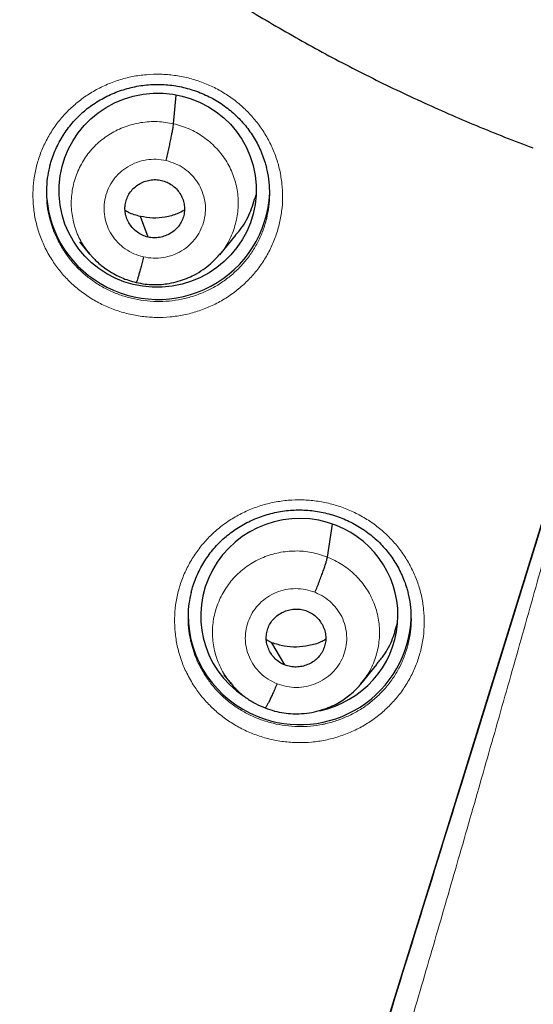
# Model space of a CAD drawing. Header units: millimetres. Extents: x 8 to 1465, y 12 to 1156.
# Tile 33 of 168: x 569 to 577, y 1039 to 1054. Entities that reach past the tile are written whole.
import ezdxf

# ---------------------------------------------------------------- set-up
doc = ezdxf.new("R2010")
doc.units = ezdxf.units.MM

msp = doc.modelspace()

# ---------------------------------------------------------------- linework, layer by layer
at = {"color": 7, "linetype": 'Continuous', "lineweight": 30}
for p, q in [((571.419, 1052.122), (571.458, 1052.559)), ((572.121, 1050.127), (572.367, 1050.425)), ((569.988, 1050.323), (570.14, 1050.138)), ((570.145, 1050.141), (570.138, 1050.15)), ((572.116, 1050.13), (572.094, 1050.105)), ((573.76, 1045.525), (573.836, 1046.024)), ((572.917, 1044.22), (572.833, 1044.264)), ((573.113, 1043.881), (572.917, 1044.22)), ((574.268, 1043.59), (574.514, 1043.888)), ((572.186, 1043.729), (572.292, 1043.6))]:
    msp.add_line(p, q, dxfattribs=at)
at = {"color": 252, "linetype": 'Continuous', "lineweight": 0}
msp.add_line((576.895, 1051.755), (576.886, 1051.757), dxfattribs=at)
at = {"color": 7, "linetype": 'Continuous', "lineweight": 30, "flags": 128}
for points in [[(571.03, 1050.396), (570.964, 1050.573), (570.913, 1050.711)], [(578.065, 1049.414), (577.43, 1047.362), (576.795, 1045.311), (576.16, 1043.263), (575.526, 1041.216), (574.892, 1039.171), (574.257, 1037.128), (573.623, 1035.087), (572.989, 1033.048)]]:
    msp.add_lwpolyline(points, dxfattribs=at)
at = {"color": 7, "linetype": 'Continuous', "lineweight": 30}
for centre, radius, start, end in [((585.958, 1075.47), 23.103, 180.8483, 359.1517), ((571.145, 1051.126), 1.663, 180.1943, 239.7207), ((571.183, 1051.148), 1.701, 239.0059, 357.2198), ((573.308, 1044.653), 1.669, 180.279, 248.7095), ((573.342, 1044.669), 1.697, 247.8305, 357.5362)]:
    msp.add_arc(centre, radius, start, end, dxfattribs=at)
at = {"color": 252, "linetype": 'Continuous', "lineweight": 0}
msp.add_arc((585.958, 1075.488), 23.115, 182.9215, 356.9459, dxfattribs=at)
at = {"color": 7, "linetype": 'Continuous', "lineweight": 30}
msp.add_ellipse((571.176, 1051.11), major_axis=(1.486, 0.226), ratio=0.983473, dxfattribs=at)
for start_param, end_param in [(1.055824, 3.985914), (4.792168, 7.339009)]:
    msp.add_ellipse((573.333, 1044.632), major_axis=(1.489, 0.196), ratio=0.985086, start_param=start_param, end_param=end_param, dxfattribs=at)
for points, knots in [([(560.717, 1071.859), (560.732, 1071.745), (560.768, 1071.481), (560.834, 1071.067), (560.914, 1070.618), (561.001, 1070.17), (561.098, 1069.724), (561.202, 1069.28), (561.315, 1068.837), (561.435, 1068.397), (561.564, 1067.959), (561.701, 1067.523), (561.846, 1067.09), (561.999, 1066.66), (562.161, 1066.232), (562.33, 1065.808), (562.506, 1065.386), (562.691, 1064.968), (562.883, 1064.553), (563.083, 1064.141), (563.291, 1063.733), (563.506, 1063.329), (563.729, 1062.929), (563.959, 1062.533), (564.196, 1062.141), (564.441, 1061.754), (564.692, 1061.371), (564.951, 1060.992), (565.217, 1060.618), (565.489, 1060.249), (565.769, 1059.885), (566.055, 1059.526), (566.348, 1059.172), (566.647, 1058.824), (566.953, 1058.481), (567.265, 1058.143), (567.583, 1057.811), (567.907, 1057.485), (568.238, 1057.164), (568.574, 1056.85), (568.916, 1056.542), (569.264, 1056.24), (569.617, 1055.944), (569.976, 1055.654), (570.34, 1055.371), (570.709, 1055.095), (571.083, 1054.825), (571.462, 1054.562), (571.846, 1054.306), (572.235, 1054.056), (572.628, 1053.814), (573.026, 1053.579), (573.428, 1053.351), (573.834, 1053.13), (574.244, 1052.917), (574.658, 1052.71), (575.076, 1052.512), (575.498, 1052.321), (575.923, 1052.137), (576.351, 1051.962), (576.672, 1051.835), (576.852, 1051.769), (576.886, 1051.756)], [0, 0, 0, 0, 0.012794, 0.029738, 0.046681, 0.063625, 0.080569, 0.097513, 0.114457, 0.131402, 0.148346, 0.165291, 0.182236, 0.199181, 0.216127, 0.233073, 0.250019, 0.266965, 0.283911, 0.300858, 0.317806, 0.334753, 0.351701, 0.368649, 0.385598, 0.402546, 0.419496, 0.436445, 0.453395, 0.470345, 0.487296, 0.504247, 0.521198, 0.53815, 0.555102, 0.572055, 0.589008, 0.605961, 0.622914, 0.639869, 0.656823, 0.673778, 0.690733, 0.707688, 0.724644, 0.7416, 0.758557, 0.775514, 0.792471, 0.809429, 0.826387, 0.843345, 0.860304, 0.877263, 0.894222, 0.911181, 0.928141, 0.945101, 0.962062, 0.979022, 0.995983, 1, 1, 1, 1]), ([(539.943, 1066.995), (539.964, 1066.886), (540.023, 1066.574), (540.131, 1066.061), (540.264, 1065.456), (540.407, 1064.853), (540.557, 1064.252), (540.716, 1063.653), (540.882, 1063.056), (541.057, 1062.461), (541.24, 1061.869), (541.432, 1061.279), (541.631, 1060.691), (541.838, 1060.107), (542.053, 1059.525), (542.276, 1058.946), (542.507, 1058.37), (542.746, 1057.797), (542.992, 1057.227), (543.247, 1056.661), (543.509, 1056.098), (543.779, 1055.538), (544.056, 1054.983), (544.341, 1054.43), (544.633, 1053.882), (544.933, 1053.338), (545.241, 1052.797), (545.556, 1052.261), (545.878, 1051.729), (546.207, 1051.201), (546.543, 1050.677), (546.887, 1050.158), (547.237, 1049.644), (547.595, 1049.134), (547.96, 1048.629), (548.331, 1048.129), (548.709, 1047.633), (549.094, 1047.143), (549.486, 1046.658), (549.884, 1046.178), (550.289, 1045.703), (550.7, 1045.234), (551.118, 1044.77), (551.542, 1044.312), (551.972, 1043.86), (552.408, 1043.413), (552.85, 1042.972), (553.299, 1042.536), (553.753, 1042.107), (554.213, 1041.684), (554.679, 1041.266), (555.15, 1040.855), (555.627, 1040.451), (556.11, 1040.052), (556.597, 1039.66), (557.091, 1039.274), (557.589, 1038.895), (558.093, 1038.523), (558.601, 1038.157), (559.115, 1037.798), (559.633, 1037.446), (560.157, 1037.1), (560.684, 1036.762), (561.217, 1036.43), (561.754, 1036.106), (562.295, 1035.788), (562.841, 1035.478), (563.391, 1035.175), (563.945, 1034.88), (564.503, 1034.591), (565.064, 1034.31), (565.63, 1034.037), (566.199, 1033.77), (566.772, 1033.512), (567.348, 1033.261), (567.928, 1033.017), (568.511, 1032.782), (569.097, 1032.553), (569.686, 1032.333), (570.279, 1032.121), (570.874, 1031.916), (571.471, 1031.719), (572.039, 1031.54), (572.409, 1031.43), (572.578, 1031.38)], [0, 0, 0, 0, 0.006612, 0.018899, 0.031186, 0.043473, 0.05576, 0.068047, 0.080335, 0.092622, 0.104909, 0.117196, 0.129484, 0.141771, 0.154058, 0.166346, 0.178633, 0.190921, 0.203208, 0.215496, 0.227783, 0.240071, 0.252358, 0.264646, 0.276934, 0.289221, 0.301509, 0.313797, 0.326085, 0.338373, 0.350661, 0.362949, 0.375237, 0.387525, 0.399813, 0.412101, 0.42439, 0.436678, 0.448966, 0.461255, 0.473543, 0.485832, 0.49812, 0.510409, 0.522697, 0.534986, 0.547275, 0.559564, 0.571852, 0.584141, 0.59643, 0.608719, 0.621008, 0.633297, 0.645586, 0.657875, 0.670165, 0.682454, 0.694743, 0.707033, 0.719322, 0.731611, 0.743901, 0.75619, 0.76848, 0.780769, 0.793059, 0.805349, 0.817638, 0.829928, 0.842218, 0.854508, 0.866798, 0.879088, 0.891377, 0.903667, 0.915957, 0.928247, 0.940537, 0.952828, 0.965118, 0.977408, 0.989698, 1, 1, 1, 1]), ([(569.53, 1051.459), (569.532, 1051.467), (569.543, 1051.513), (569.569, 1051.596), (569.611, 1051.706), (569.662, 1051.814), (569.719, 1051.917), (569.784, 1052.016), (569.856, 1052.11), (569.933, 1052.198), (570.016, 1052.279), (570.104, 1052.354), (570.199, 1052.423), (570.299, 1052.485), (570.403, 1052.542), (570.513, 1052.591), (570.626, 1052.633), (570.742, 1052.667), (570.859, 1052.694), (570.978, 1052.712), (571.097, 1052.721), (571.216, 1052.723), (571.334, 1052.716), (571.451, 1052.701), (571.568, 1052.677), (571.683, 1052.646), (571.797, 1052.607), (571.907, 1052.561), (572.015, 1052.507), (572.118, 1052.446), (572.216, 1052.378), (572.309, 1052.304), (572.395, 1052.224), (572.475, 1052.139), (572.549, 1052.048), (572.616, 1051.953), (572.676, 1051.852), (572.73, 1051.747), (572.776, 1051.639), (572.81, 1051.54), (572.826, 1051.478), (572.832, 1051.453)], [0, 0, 0, 0, 0.005651, 0.032279, 0.059096, 0.086014, 0.112926, 0.139715, 0.166294, 0.192589, 0.218566, 0.2444, 0.270454, 0.296748, 0.323236, 0.349862, 0.376565, 0.403268, 0.429895, 0.456391, 0.482713, 0.508839, 0.534738, 0.560711, 0.586861, 0.613168, 0.6396, 0.666117, 0.692673, 0.719206, 0.745669, 0.772025, 0.798251, 0.824299, 0.850302, 0.876505, 0.902885, 0.929409, 0.956032, 0.982708, 1, 1, 1, 1]), ([(571.306, 1051.561), (571.313, 1051.59), (571.326, 1051.648), (571.346, 1051.737), (571.364, 1051.822), (571.381, 1051.902), (571.395, 1051.975), (571.406, 1052.037), (571.415, 1052.089), (571.417, 1052.111), (571.419, 1052.122)], [0, 0, 0, 0, 0.126292, 0.251314, 0.376045, 0.500756, 0.625363, 0.74979, 0.874329, 1, 1, 1, 1]), ([(569.529, 1051.461), (569.517, 1051.405), (569.492, 1051.288), (569.479, 1051.106), (569.488, 1050.92), (569.506, 1050.78), (569.528, 1050.705), (569.532, 1050.69)], [0, 0, 0, 0, 0.2223844, 0.461718, 0.7002918, 0.9386389, 1, 1, 1, 1]), ([(572.836, 1050.678), (572.849, 1050.739), (572.874, 1050.861), (572.886, 1051.047), (572.876, 1051.233), (572.857, 1051.37), (572.836, 1051.442), (572.832, 1051.455)], [0, 0, 0, 0, 0.237708, 0.474662, 0.711438, 0.948967, 1, 1, 1, 1]), ([(571.03, 1050.396), (571.001, 1050.405), (570.944, 1050.421), (570.868, 1050.467), (570.801, 1050.526), (570.747, 1050.595), (570.706, 1050.673), (570.682, 1050.757), (570.676, 1050.844), (570.688, 1050.93), (570.716, 1051.012), (570.76, 1051.087), (570.82, 1051.152), (570.891, 1051.204), (570.971, 1051.243), (571.057, 1051.267), (571.147, 1051.275), (571.205, 1051.265), (571.234, 1051.26)], [0, 0, 0, 0, 0.062615, 0.125092, 0.187748, 0.250482, 0.313049, 0.37534, 0.437599, 0.499993, 0.562389, 0.624653, 0.686949, 0.749517, 0.812251, 0.874906, 0.937383, 1, 1, 1, 1]), ([(571.234, 1051.26), (571.263, 1051.252), (571.32, 1051.235), (571.397, 1051.189), (571.463, 1051.131), (571.518, 1051.061), (571.558, 1050.983), (571.582, 1050.899), (571.588, 1050.812), (571.576, 1050.726), (571.548, 1050.644), (571.504, 1050.569), (571.445, 1050.504), (571.373, 1050.452), (571.293, 1050.413), (571.207, 1050.389), (571.118, 1050.381), (571.059, 1050.391), (571.03, 1050.396)], [0, 0, 0, 0, 0.062615, 0.125091, 0.187748, 0.250482, 0.313049, 0.37534, 0.437598, 0.499992, 0.562388, 0.624652, 0.686948, 0.749517, 0.81225, 0.874906, 0.937383, 1, 1, 1, 1]), ([(572.362, 1050.429), (572.384, 1050.453), (572.476, 1050.551), (572.588, 1050.758), (572.646, 1050.948), (572.674, 1051.041)], [0, 0, 0, 0, 0.137763, 0.577264, 1, 1, 1, 1]), ([(570.913, 1050.711), (570.85, 1050.727), (570.769, 1050.747), (570.699, 1050.791), (570.682, 1050.801)], [0, 0, 0, 0, 0.76707, 1, 1, 1, 1]), ([(571.584, 1050.805), (571.548, 1050.786), (571.457, 1050.738), (571.293, 1050.697), (571.102, 1050.678), (570.976, 1050.7), (570.913, 1050.711)], [0, 0, 0, 0, 0.174803, 0.450188, 0.724785, 1, 1, 1, 1]), ([(575.177, 1028.073), (575.287, 1028.54), (575.506, 1029.475), (575.834, 1030.885), (576.163, 1032.3), (576.49, 1033.718), (576.815, 1035.131), (577.136, 1036.538), (577.455, 1037.937), (577.772, 1039.336), (578.089, 1040.743), (578.406, 1042.158), (578.723, 1043.58), (579.039, 1045), (579.352, 1046.418), (579.663, 1047.832), (579.971, 1049.24), (580.174, 1050.173), (580.275, 1050.64)], [0, 0, 0, 0, 0.062764, 0.12556, 0.188363, 0.251149, 0.313934, 0.375606, 0.437256, 0.498851, 0.560379, 0.623125, 0.685871, 0.748654, 0.81151, 0.874404, 0.93726, 1, 1, 1, 1]), ([(570.133, 1050.148), (570.136, 1050.144), (570.144, 1050.134), (570.165, 1050.111), (570.199, 1050.074), (570.25, 1050.023), (570.323, 1049.96), (570.418, 1049.89), (570.521, 1049.828), (570.628, 1049.777), (570.734, 1049.736), (570.811, 1049.717), (570.851, 1049.707)], [0, 0, 0, 0, 0.0195966, 0.0579112, 0.1085576, 0.1964928, 0.3083834, 0.4444703, 0.6048491, 0.725389, 0.8569832, 1, 1, 1, 1]), ([(570.851, 1049.707), (570.895, 1049.697), (570.982, 1049.679), (571.11, 1049.671), (571.233, 1049.675), (571.36, 1049.69), (571.488, 1049.72), (571.615, 1049.764), (571.743, 1049.822), (571.865, 1049.896), (571.975, 1049.982), (572.059, 1050.062), (572.103, 1050.115), (572.123, 1050.138)], [0, 0, 0, 0, 0.095639, 0.186532, 0.272924, 0.354921, 0.457441, 0.552207, 0.639204, 0.755123, 0.853761, 0.935322, 1, 1, 1, 1]), ([(570.959, 1050.095), (570.952, 1050.066), (570.938, 1050.009), (570.918, 1049.93), (570.9, 1049.86), (570.883, 1049.8), (570.869, 1049.753), (570.858, 1049.72), (570.853, 1049.712), (570.851, 1049.707)], [0, 0, 0, 0, 0.14423, 0.289511, 0.435649, 0.582125, 0.72856, 0.874867, 1, 1, 1, 1]), ([(578.065, 1049.394), (577.686, 1048.168), (576.927, 1045.717), (575.698, 1041.748), (574.381, 1037.505), (573.444, 1034.491), (572.979, 1032.993)], [0, 0, 0, 0, 0.223519, 0.447046, 0.72523, 1, 1, 1, 1]), ([(571.686, 1044.981), (571.689, 1044.99), (571.699, 1045.037), (571.726, 1045.12), (571.768, 1045.23), (571.819, 1045.338), (571.877, 1045.441), (571.942, 1045.54), (572.013, 1045.633), (572.091, 1045.721), (572.174, 1045.802), (572.263, 1045.876), (572.357, 1045.945), (572.457, 1046.007), (572.562, 1046.064), (572.671, 1046.113), (572.784, 1046.155), (572.9, 1046.189), (573.018, 1046.215), (573.137, 1046.232), (573.256, 1046.242), (573.374, 1046.243), (573.492, 1046.236), (573.61, 1046.221), (573.726, 1046.198), (573.841, 1046.167), (573.955, 1046.128), (574.065, 1046.081), (574.173, 1046.027), (574.276, 1045.966), (574.374, 1045.899), (574.466, 1045.825), (574.553, 1045.745), (574.632, 1045.66), (574.706, 1045.57), (574.773, 1045.474), (574.833, 1045.374), (574.887, 1045.27), (574.933, 1045.161), (574.967, 1045.063), (574.983, 1045.001), (574.989, 1044.976)], [0, 0, 0, 0, 0.006359, 0.03299, 0.05981, 0.086727, 0.113636, 0.140419, 0.16699, 0.193277, 0.219243, 0.245063, 0.271099, 0.297374, 0.323843, 0.350449, 0.377129, 0.403808, 0.430408, 0.456875, 0.483167, 0.50926, 0.535126, 0.561066, 0.587185, 0.613464, 0.63987, 0.666362, 0.692895, 0.719407, 0.74585, 0.772187, 0.798393, 0.824425, 0.850415, 0.876608, 0.90298, 0.929497, 0.956116, 0.98279, 1, 1, 1, 1]), ([(573.572, 1044.988), (573.583, 1045.016), (573.606, 1045.071), (573.639, 1045.156), (573.67, 1045.238), (573.698, 1045.315), (573.722, 1045.385), (573.74, 1045.444), (573.754, 1045.493), (573.758, 1045.514), (573.76, 1045.525)], [0, 0, 0, 0, 0.126255, 0.251682, 0.376531, 0.500858, 0.624927, 0.7493, 0.874265, 1, 1, 1, 1]), ([(571.686, 1044.983), (571.673, 1044.928), (571.648, 1044.812), (571.636, 1044.631), (571.643, 1044.446), (571.662, 1044.306), (571.683, 1044.231), (571.688, 1044.216)], [0, 0, 0, 0, 0.219423, 0.4594001, 0.698616, 0.9374982, 1, 1, 1, 1]), ([(574.991, 1044.202), (575.004, 1044.263), (575.03, 1044.384), (575.042, 1044.57), (575.032, 1044.756), (575.014, 1044.893), (574.992, 1044.965), (574.988, 1044.979)], [0, 0, 0, 0, 0.237434, 0.474114, 0.710554, 0.947746, 1, 1, 1, 1]), ([(573.113, 1043.881), (573.086, 1043.893), (573.032, 1043.918), (572.963, 1043.975), (572.907, 1044.043), (572.864, 1044.12), (572.837, 1044.203), (572.827, 1044.289), (572.835, 1044.376), (572.86, 1044.459), (572.901, 1044.536), (572.957, 1044.603), (573.026, 1044.658), (573.105, 1044.699), (573.19, 1044.725), (573.279, 1044.735), (573.369, 1044.73), (573.425, 1044.711), (573.453, 1044.701)], [0, 0, 0, 0, 0.062616, 0.125091, 0.187745, 0.250478, 0.313048, 0.375343, 0.437606, 0.500001, 0.562397, 0.624659, 0.686954, 0.749523, 0.812256, 0.87491, 0.937384, 1, 1, 1, 1]), ([(573.453, 1044.701), (573.48, 1044.689), (573.534, 1044.664), (573.602, 1044.607), (573.658, 1044.539), (573.701, 1044.463), (573.728, 1044.38), (573.739, 1044.293), (573.731, 1044.207), (573.706, 1044.124), (573.664, 1044.047), (573.609, 1043.979), (573.54, 1043.924), (573.461, 1043.884), (573.375, 1043.857), (573.287, 1043.847), (573.197, 1043.853), (573.141, 1043.872), (573.113, 1043.881)], [0, 0, 0, 0, 0.062616, 0.12509, 0.187744, 0.250477, 0.313046, 0.375342, 0.437605, 0.5, 0.562395, 0.624657, 0.686953, 0.749522, 0.812255, 0.87491, 0.937384, 1, 1, 1, 1]), ([(574.508, 1043.893), (574.543, 1043.933), (574.646, 1044.052), (574.758, 1044.269), (574.807, 1044.45), (574.829, 1044.534)], [0, 0, 0, 0, 0.2213742, 0.6423035, 1, 1, 1, 1]), ([(573.734, 1044.268), (573.71, 1044.255), (573.631, 1044.212), (573.481, 1044.171), (573.291, 1044.148), (573.099, 1044.16), (572.978, 1044.2), (572.917, 1044.22)], [0, 0, 0, 0, 0.095389, 0.321952, 0.548231, 0.773861, 1, 1, 1, 1]), ([(572.285, 1043.608), (572.322, 1043.566), (572.394, 1043.483), (572.523, 1043.378), (572.662, 1043.29), (572.764, 1043.249), (572.815, 1043.229)], [0, 0, 0, 0, 0.251039, 0.501267, 0.750729, 1, 1, 1, 1]), ([(572.814, 1043.229), (572.862, 1043.211), (572.953, 1043.177), (573.095, 1043.149), (573.231, 1043.136), (573.375, 1043.138), (573.523, 1043.156), (573.67, 1043.193), (573.802, 1043.241), (573.918, 1043.298), (574.017, 1043.36), (574.113, 1043.432), (574.2, 1043.511), (574.254, 1043.573), (574.278, 1043.601)], [0, 0, 0, 0, 0.093262, 0.182105, 0.266805, 0.347468, 0.44873, 0.542806, 0.629663, 0.709316, 0.781801, 0.84711, 0.931581, 1, 1, 1, 1]), ([(572.994, 1043.595), (572.982, 1043.567), (572.959, 1043.513), (572.926, 1043.438), (572.895, 1043.372), (572.868, 1043.315), (572.844, 1043.271), (572.826, 1043.241), (572.818, 1043.233), (572.815, 1043.229)], [0, 0, 0, 0, 0.144169, 0.289323, 0.43531, 0.581634, 0.727921, 0.874074, 1, 1, 1, 1])]:
    msp.add_open_spline(points, degree=3, knots=knots, dxfattribs=at)
at = {"color": 252, "linetype": 'Continuous', "lineweight": 0}
for points, knots in [([(569.564, 1050.053), (569.525, 1050.12), (569.451, 1050.246), (569.371, 1050.448), (569.315, 1050.649), (569.282, 1050.855), (569.274, 1051.063), (569.289, 1051.271), (569.328, 1051.476), (569.391, 1051.675), (569.477, 1051.866), (569.583, 1052.047), (569.711, 1052.214), (569.856, 1052.367), (570.019, 1052.502), (570.196, 1052.619), (570.385, 1052.715), (570.585, 1052.791), (570.792, 1052.844), (571.004, 1052.873), (571.218, 1052.88), (571.431, 1052.863), (571.642, 1052.823), (571.846, 1052.76), (572.042, 1052.675), (572.227, 1052.569), (572.395, 1052.447), (572.545, 1052.311), (572.679, 1052.16), (572.799, 1051.992), (572.901, 1051.808), (572.981, 1051.615), (573.038, 1051.414), (573.072, 1051.208), (573.083, 1050.999), (573.068, 1050.791), (573.03, 1050.586), (572.969, 1050.387), (572.885, 1050.195), (572.78, 1050.014), (572.654, 1049.845), (572.509, 1049.692), (572.348, 1049.556), (572.172, 1049.437), (571.983, 1049.34), (571.784, 1049.263), (571.577, 1049.208), (571.366, 1049.177), (571.152, 1049.169), (570.938, 1049.185), (570.728, 1049.224), (570.523, 1049.285), (570.326, 1049.368), (570.141, 1049.473), (569.968, 1049.597), (569.814, 1049.736), (569.677, 1049.888), (569.602, 1049.998), (569.564, 1050.053)], [0, 0, 0, 0, 0.019682, 0.037544, 0.055462, 0.073324, 0.091201, 0.109135, 0.127012, 0.144906, 0.162857, 0.18075, 0.198654, 0.216615, 0.234518, 0.252421, 0.270381, 0.288284, 0.306175, 0.324124, 0.342015, 0.35989, 0.377821, 0.395696, 0.413555, 0.431472, 0.449332, 0.466032, 0.482733, 0.500604, 0.518532, 0.536403, 0.554274, 0.572201, 0.590071, 0.607954, 0.625894, 0.643776, 0.661674, 0.679629, 0.697527, 0.715431, 0.733393, 0.751298, 0.769198, 0.787155, 0.805055, 0.822942, 0.840885, 0.858772, 0.876641, 0.894567, 0.912437, 0.930293, 0.948207, 0.966063, 0.983031, 1, 1, 1, 1]), ([(570.138, 1050.15), (570.108, 1050.186), (570.026, 1050.284), (569.935, 1050.475), (569.869, 1050.711), (569.854, 1050.956), (569.887, 1051.198), (569.967, 1051.43), (570.09, 1051.642), (570.254, 1051.827), (570.453, 1051.975), (570.678, 1052.083), (570.92, 1052.146), (571.172, 1052.165), (571.336, 1052.136), (571.419, 1052.122)], [0, 0, 0, 0, 0.0446941, 0.1243194, 0.2038768, 0.2833912, 0.3630114, 0.4426332, 0.5221509, 0.6017092, 0.6813344, 0.7609698, 0.840633, 0.9202615, 1, 1, 1, 1]), ([(571.419, 1052.122), (571.499, 1052.099), (571.66, 1052.054), (571.876, 1051.927), (572.065, 1051.766), (572.219, 1051.571), (572.33, 1051.351), (572.396, 1051.115), (572.41, 1050.87), (572.377, 1050.627), (572.296, 1050.397), (572.207, 1050.228), (572.134, 1050.149), (572.116, 1050.13)], [0, 0, 0, 0, 0.097103, 0.194074, 0.291087, 0.388066, 0.485031, 0.581914, 0.678745, 0.775704, 0.872665, 0.9695, 1, 1, 1, 1]), ([(570.959, 1050.095), (570.91, 1050.109), (570.813, 1050.137), (570.681, 1050.213), (570.566, 1050.311), (570.473, 1050.429), (570.406, 1050.562), (570.366, 1050.706), (570.356, 1050.854), (570.375, 1051.001), (570.424, 1051.142), (570.5, 1051.27), (570.6, 1051.382), (570.72, 1051.472), (570.857, 1051.538), (571.004, 1051.576), (571.156, 1051.587), (571.256, 1051.57), (571.306, 1051.561)], [0, 0, 0, 0, 0.062498, 0.125, 0.187496, 0.249998, 0.312499, 0.375001, 0.437498, 0.499997, 0.562496, 0.624997, 0.687493, 0.749994, 0.812494, 0.874995, 0.937497, 1, 1, 1, 1]), ([(571.306, 1051.561), (571.354, 1051.547), (571.452, 1051.519), (571.583, 1051.443), (571.698, 1051.345), (571.791, 1051.227), (571.859, 1051.094), (571.898, 1050.95), (571.909, 1050.802), (571.889, 1050.655), (571.84, 1050.514), (571.765, 1050.386), (571.665, 1050.274), (571.544, 1050.184), (571.407, 1050.118), (571.261, 1050.081), (571.108, 1050.07), (571.008, 1050.086), (570.959, 1050.095)], [0, 0, 0, 0, 0.062503, 0.125005, 0.187506, 0.250005, 0.312505, 0.375002, 0.437503, 0.500003, 0.562501, 0.625001, 0.6875, 0.750001, 0.812503, 0.875, 0.937502, 1, 1, 1, 1]), ([(569.532, 1050.69), (569.544, 1050.645), (569.571, 1050.54), (569.638, 1050.375), (569.705, 1050.262), (569.739, 1050.203)], [0, 0, 0, 0, 0.261883, 0.613054, 1, 1, 1, 1]), ([(569.739, 1050.203), (569.773, 1050.154), (569.84, 1050.055), (569.962, 1049.92), (570.1, 1049.795), (570.255, 1049.684), (570.421, 1049.59), (570.596, 1049.516), (570.779, 1049.461), (570.905, 1049.438), (571.031, 1049.421), (571.159, 1049.412), (571.351, 1049.419), (571.54, 1049.447), (571.725, 1049.496), (571.903, 1049.564), (572.072, 1049.651), (572.229, 1049.757), (572.373, 1049.879), (572.503, 1050.016), (572.615, 1050.166), (572.709, 1050.328), (572.786, 1050.499), (572.819, 1050.618), (572.836, 1050.678)], [0, 0, 0, 0, 0.045354, 0.090707, 0.138426, 0.186297, 0.234016, 0.281734, 0.329605, 0.377323, 0.377471, 0.42528, 0.473241, 0.521051, 0.5689, 0.616903, 0.664753, 0.712617, 0.760635, 0.8085, 0.856347, 0.904347, 0.952194, 1, 1, 1, 1]), ([(578.119, 1049.333), (578.003, 1048.912), (577.771, 1048.069), (577.42, 1046.803), (577.066, 1045.537), (576.71, 1044.273), (576.354, 1043.018), (575.998, 1041.772), (575.642, 1040.536), (575.284, 1039.302), (574.922, 1038.063), (574.556, 1036.818), (574.186, 1035.57), (573.815, 1034.328), (573.443, 1033.092), (573.071, 1031.862), (572.698, 1030.641), (572.45, 1029.832), (572.325, 1029.429)], [0, 0, 0, 0, 0.063323, 0.1266, 0.189766, 0.252777, 0.315666, 0.377344, 0.438965, 0.500559, 0.562139, 0.624933, 0.687657, 0.750283, 0.81284, 0.875328, 0.937722, 1, 1, 1, 1]), ([(571.718, 1043.581), (571.68, 1043.647), (571.606, 1043.772), (571.527, 1043.973), (571.471, 1044.173), (571.439, 1044.379), (571.431, 1044.587), (571.446, 1044.795), (571.486, 1044.999), (571.549, 1045.198), (571.635, 1045.389), (571.742, 1045.569), (571.87, 1045.736), (572.016, 1045.888), (572.178, 1046.023), (572.356, 1046.139), (572.545, 1046.235), (572.745, 1046.311), (572.952, 1046.363), (573.164, 1046.392), (573.378, 1046.399), (573.592, 1046.381), (573.802, 1046.341), (574.006, 1046.278), (574.201, 1046.193), (574.386, 1046.087), (574.554, 1045.965), (574.703, 1045.829), (574.837, 1045.679), (574.957, 1045.512), (575.058, 1045.328), (575.139, 1045.135), (575.196, 1044.934), (575.229, 1044.728), (575.239, 1044.52), (575.225, 1044.313), (575.187, 1044.108), (575.125, 1043.909), (575.041, 1043.718), (574.935, 1043.537), (574.809, 1043.369), (574.664, 1043.216), (574.502, 1043.08), (574.326, 1042.962), (574.136, 1042.864), (573.937, 1042.788), (573.731, 1042.734), (573.519, 1042.703), (573.305, 1042.696), (573.091, 1042.711), (572.881, 1042.75), (572.676, 1042.812), (572.48, 1042.895), (572.295, 1043), (572.123, 1043.123), (571.968, 1043.263), (571.831, 1043.415), (571.756, 1043.526), (571.718, 1043.581)], [0, 0, 0, 0, 0.019404, 0.037269, 0.05519, 0.073054, 0.090942, 0.108887, 0.126775, 0.144682, 0.162646, 0.180554, 0.198468, 0.21644, 0.234355, 0.252261, 0.270224, 0.28813, 0.306015, 0.323958, 0.341844, 0.359706, 0.377625, 0.395487, 0.413333, 0.431237, 0.449083, 0.465754, 0.482426, 0.500305, 0.51824, 0.536119, 0.553997, 0.571932, 0.58981, 0.607705, 0.625656, 0.643551, 0.661462, 0.679431, 0.697342, 0.715256, 0.733226, 0.75114, 0.76904, 0.786998, 0.804898, 0.822777, 0.840712, 0.85859, 0.876446, 0.894359, 0.912215, 0.930059, 0.94796, 0.965804, 0.982902, 1, 1, 1, 1]), ([(572.298, 1043.602), (572.275, 1043.628), (572.197, 1043.715), (572.104, 1043.893), (572.028, 1044.125), (572.002, 1044.369), (572.026, 1044.612), (572.098, 1044.846), (572.213, 1045.062), (572.369, 1045.253), (572.562, 1045.41), (572.782, 1045.527), (573.022, 1045.599), (573.271, 1045.624), (573.523, 1045.605), (573.681, 1045.552), (573.76, 1045.525)], [0, 0, 0, 0, 0.03142, 0.105949, 0.180468, 0.254925, 0.329343, 0.403858, 0.478373, 0.552791, 0.627247, 0.701767, 0.776296, 0.850851, 0.925374, 1, 1, 1, 1]), ([(573.76, 1045.525), (573.835, 1045.49), (573.987, 1045.421), (574.181, 1045.263), (574.342, 1045.076), (574.462, 1044.86), (574.537, 1044.627), (574.563, 1044.384), (574.539, 1044.14), (574.466, 1043.907), (574.375, 1043.722), (574.294, 1043.629), (574.266, 1043.598)], [0, 0, 0, 0, 0.105332, 0.210518, 0.315751, 0.420946, 0.526127, 0.63122, 0.736258, 0.841434, 0.94661, 1, 1, 1, 1]), ([(572.994, 1043.595), (572.948, 1043.616), (572.856, 1043.658), (572.738, 1043.753), (572.64, 1043.867), (572.568, 1043.998), (572.522, 1044.139), (572.506, 1044.287), (572.52, 1044.435), (572.563, 1044.577), (572.633, 1044.708), (572.729, 1044.823), (572.845, 1044.918), (572.979, 1044.989), (573.124, 1045.033), (573.276, 1045.048), (573.428, 1045.036), (573.524, 1045.004), (573.572, 1044.988)], [0, 0, 0, 0, 0.062498, 0.1249995, 0.1874965, 0.249998, 0.3124974, 0.3749994, 0.4374981, 0.499998, 0.5624952, 0.6249965, 0.6874945, 0.7499949, 0.812494, 0.8749954, 0.9374975, 1, 1, 1, 1]), ([(573.572, 1044.988), (573.618, 1044.967), (573.709, 1044.924), (573.827, 1044.829), (573.925, 1044.716), (573.998, 1044.585), (574.043, 1044.443), (574.06, 1044.296), (574.046, 1044.148), (574.003, 1044.006), (573.933, 1043.874), (573.837, 1043.759), (573.72, 1043.664), (573.586, 1043.594), (573.441, 1043.55), (573.29, 1043.535), (573.137, 1043.547), (573.042, 1043.579), (572.994, 1043.595)], [0, 0, 0, 0, 0.062502, 0.125003, 0.187504, 0.250002, 0.312502, 0.375, 0.4375, 0.499997, 0.562496, 0.624994, 0.687495, 0.749994, 0.812495, 0.874996, 0.937498, 1, 1, 1, 1]), ([(571.688, 1044.216), (571.699, 1044.171), (571.726, 1044.067), (571.793, 1043.903), (571.858, 1043.791), (571.893, 1043.732)], [0, 0, 0, 0, 0.262244, 0.615893, 1, 1, 1, 1]), ([(571.893, 1043.732), (571.926, 1043.683), (571.993, 1043.584), (572.116, 1043.448), (572.254, 1043.323), (572.408, 1043.212), (572.574, 1043.119), (572.75, 1043.045), (572.932, 1042.99), (573.12, 1042.954), (573.311, 1042.94), (573.502, 1042.947), (573.629, 1042.965), (573.754, 1042.99), (573.878, 1043.023), (574.056, 1043.091), (574.225, 1043.178), (574.383, 1043.283), (574.527, 1043.405), (574.657, 1043.541), (574.77, 1043.691), (574.864, 1043.853), (574.941, 1044.023), (574.975, 1044.143), (574.991, 1044.202)], [0, 0, 0, 0, 0.045672, 0.091345, 0.139001, 0.186808, 0.234464, 0.28212, 0.329929, 0.377585, 0.42523, 0.473026, 0.52067, 0.521129, 0.568948, 0.61692, 0.664739, 0.712598, 0.76061, 0.808469, 0.856324, 0.904333, 0.952188, 1, 1, 1, 1])]:
    msp.add_open_spline(points, degree=3, knots=knots, dxfattribs=at)

doc.saveas('drawing.dxf')
